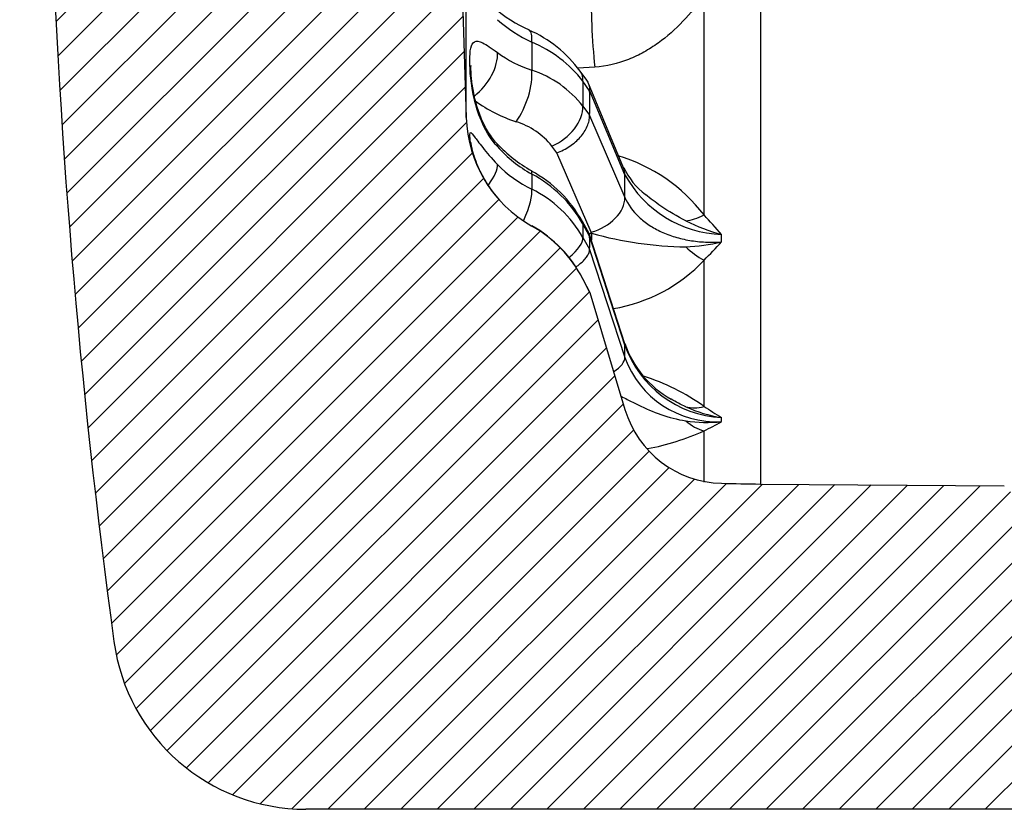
# Model space of a CAD drawing. Header units: millimetres. Extents: x 0 to 1174, y 0 to 830.
# Tile 2 of 15: x 243 to 319, y 428 to 489. Entities that reach past the tile are written whole.
import ezdxf

# ---------------------------------------------------------------- set-up
doc = ezdxf.new("R2010")
doc.units = ezdxf.units.MM
doc.header["$LTSCALE"] = 3.952569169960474
doc.layers.add('CAP180G', color=7, linetype='Continuous')
doc.layers.add('Default', color=7, linetype='Continuous')

# ---------------------------------------------------------------- blocks, each defined once
blk = doc.blocks.new('SE6')
at = {"layer": 'CAP180G', "linetype": 'Continuous'}
h = blk.add_hatch(dxfattribs=at)
h.set_pattern_fill('LINE', scale=0.6299212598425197, angle=45, style=0)
h.set_pattern_definition([(45, (0, 0), (-1.414213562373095, 1.414213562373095), [])])
edge = h.paths.add_edge_path()
edge.add_arc((287.6520347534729, 482.014539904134), 10, 181.7357045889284, 240.5551451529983, ccw=False)
edge.add_line((277.6566229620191, 481.7116486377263), (277.3826126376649, 490.7539893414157))
edge.add_arc((272.3849067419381, 490.6025437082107), 5, 1.735704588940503, 55.21909834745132)
edge.add_line((275.2371058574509, 494.7092407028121), (272.5375747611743, 496.584129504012))
edge.add_arc((275.3897738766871, 500.6908264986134), 5, 177.4565126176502, 235.2190983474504, ccw=False)
edge.add_line((270.394699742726, 500.9127147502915), (271.1607336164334, 518.1574131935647))
edge.add_line((271.1607336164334, 518.1574131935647), (270.3946997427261, 535.4021116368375))
edge.add_arc((275.3897738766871, 535.6239998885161), 5, 124.78090165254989, 182.543487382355, ccw=False)
edge.add_line((272.5375747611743, 539.7306968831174), (275.237105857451, 541.6055856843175))
edge.add_arc((272.3849067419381, 545.7122826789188), 5, 304.78090165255, 358.2642954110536)
edge.add_line((277.3826126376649, 545.5608370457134), (277.6566229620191, 554.6031777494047))
edge.add_arc((287.6520347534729, 554.3002864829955), 10, 119.44485484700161, 178.2642954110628, ccw=False)
edge.add_arc((277.820321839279, 571.7168711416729), 10, 299.4448548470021, 332.6098072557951)
edge.add_line((286.6992632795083, 567.1163930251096), (287.2305399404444, 568.14175913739))
edge.add_line((287.2305399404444, 568.14175913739), (289.9552197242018, 577.2240250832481))
edge.add_arc((297.617830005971, 574.9252419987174), 8, 91.3445889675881, 163.3007557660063, ccw=False)
edge.add_line((297.4301072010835, 582.9230392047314), (300.4365792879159, 582.9845614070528))
edge.add_line((300.4365792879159, 582.9845614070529), (319.3214025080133, 583.1235795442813))
edge.add_line((319.3214025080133, 583.1235795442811), (324.2552361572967, 588.0574131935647))
edge.add_line((324.2552361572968, 588.0574131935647), (370.2552361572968, 588.0574131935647))
edge.add_line((370.2552361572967, 588.0574131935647), (370.2552361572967, 608.1574131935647))
edge.add_line((370.2552361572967, 608.1574131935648), (265.2552361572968, 608.1574131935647))
edge.add_arc((265.2552361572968, 593.1574131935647), 15, 90, 172.2385003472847)
edge.add_arc((815.5182524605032, 518.1574131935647), 570.3506884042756, 172.2385003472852, 178.2919762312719)
edge.add_line((245.4209732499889, 535.1574131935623), (243.4218618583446, 535.2170256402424))
edge.add_arc((815.5182524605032, 518.1574131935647), 572.3506884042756, 178.2919762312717, 178.948216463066)
edge.add_arc((295.2552361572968, 527.7089989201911), 52, 178.9482164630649, 180)
edge.add_line((243.2552361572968, 527.7089989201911), (243.2552361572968, 508.6058274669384))
edge.add_arc((295.2552361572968, 508.6058274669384), 52, 180, 181.0517835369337)
edge.add_arc((815.5182524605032, 518.1574131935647), 572.3506884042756, 181.0517835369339, 181.7080237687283)
edge.add_line((243.4218618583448, 501.0978007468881), (245.4209732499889, 501.1574131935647))
edge.add_arc((815.5182524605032, 518.1574131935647), 570.3506884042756, 181.7080237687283, 187.7614996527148)
edge.add_arc((265.2552361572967, 443.1574131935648), 15, 187.7614996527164, 270)
edge.add_line((265.2552361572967, 428.1574131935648), (370.2552361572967, 428.1574131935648))
edge.add_line((370.2552361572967, 428.1574131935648), (370.2552361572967, 448.2574131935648))
edge.add_line((370.2552361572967, 448.2574131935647), (324.2552361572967, 448.2574131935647))
edge.add_line((324.2552361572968, 448.2574131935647), (319.3214025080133, 453.1912468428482))
edge.add_line((319.3214025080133, 453.1912468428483), (300.4365792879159, 453.3302649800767))
edge.add_line((300.4365792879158, 453.3302649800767), (297.4301072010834, 453.3917871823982))
edge.add_arc((297.617830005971, 461.3895843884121), 8, 196.6992442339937, 268.6554110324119, ccw=False)
edge.add_line((289.9552197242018, 459.0908013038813), (287.2305399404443, 468.1730672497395))
edge.add_line((287.2305399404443, 468.1730672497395), (286.6992632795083, 469.1984333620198))
edge.add_arc((277.820321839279, 464.5979552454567), 10, 27.39019274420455, 60.55514515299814)
at = {"layer": 'CAP180G', "color": 7, "linetype": 'Continuous'}
for p, q in [((300.4365792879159, 582.9845614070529), (300.4365792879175, 453.3302649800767)), ((277.6566229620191, 481.7116486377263), (277.6566229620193, 554.6031777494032)), ((296.0743083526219, 474.1666352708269), (296.0743083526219, 491.1194606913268)), ((277.3826126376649, 490.7539893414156), (277.6566229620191, 481.7116486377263)), ((282.7361782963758, 487.539030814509), (282.7361782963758, 485.3833118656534)), ((287.6123760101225, 485.6115074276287), (286.3119137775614, 485.5201985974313)), ((286.9875567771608, 484.5929035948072), (286.486449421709, 485.3008156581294)), ((287.2178987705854, 483.7842773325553), (286.6992632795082, 484.5161692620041)), ((286.6992632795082, 484.5161692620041), (286.6992632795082, 482.5870826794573)), ((289.8457917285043, 477.8238900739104), (287.1178317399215, 484.3535979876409)), ((289.9511319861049, 477.276983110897), (287.2175901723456, 483.8200518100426)), ((287.2175901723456, 483.8200518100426), (287.2178987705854, 483.7842773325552)), ((286.6992632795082, 482.5870826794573), (287.2178987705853, 481.9016001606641)), ((287.2178987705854, 481.9016001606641), (287.2175901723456, 481.86728042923)), ((287.2175901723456, 481.86728042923), (289.9511319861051, 475.5243094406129)), ((284.6840686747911, 478.9801841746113), (284.2951481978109, 479.4933618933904)), ((287.3372204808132, 472.8237519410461), (284.6840686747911, 478.9801841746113)), ((282.7361782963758, 477.3276108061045), (282.7361782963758, 476.1609441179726)), ((287.1753094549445, 472.7296073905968), (286.6635118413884, 473.6558416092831)), ((287.2178987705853, 472.5262775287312), (286.6992632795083, 473.464780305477)), ((286.6992632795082, 473.464780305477), (286.6992632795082, 472.4207661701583)), ((282.736178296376, 473.3321580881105), (282.736178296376, 473.3062475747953)), ((289.9327274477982, 464.1985816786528), (287.2015599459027, 472.663579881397)), ((287.3709940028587, 472.746889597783), (287.3372204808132, 472.8237519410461)), ((286.6992632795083, 472.4207661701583), (287.2178987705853, 471.5073799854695)), ((289.9511319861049, 464.0738380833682), (287.2175901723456, 472.546195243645)), ((287.2175901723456, 472.5461952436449), (287.2178987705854, 472.5262775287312)), ((287.2178987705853, 471.5073799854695), (287.2175901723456, 471.4893629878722)), ((287.2175901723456, 471.4893629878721), (289.9511319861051, 463.1252979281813)), ((296.0743083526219, 459.342651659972), (296.0743083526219, 470.6701674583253)), ((287.2178987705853, 468.2152044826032), (286.6992632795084, 469.2174395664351)), ((286.6992632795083, 469.2174395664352), (286.6992632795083, 469.1984333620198)), ((286.6992632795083, 469.1984333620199), (287.2305399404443, 468.1730672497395)), ((287.2178987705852, 468.2152044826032), (287.2305399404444, 468.1730672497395)), ((287.2305399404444, 468.1730672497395), (289.9552197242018, 459.0908013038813)), ((296.0743083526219, 453.4726823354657), (296.0743083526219, 457.4503769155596)), ((297.4297579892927, 453.393092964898), (297.4301072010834, 453.3917871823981)), ((300.4365792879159, 453.3302649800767), (319.3214025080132, 453.1912468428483)), ((370.2552361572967, 428.1574131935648), (265.2552361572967, 428.1574131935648))]:
    blk.add_line(p, q, dxfattribs=at)
for centre, radius, start, end in [((815.5182524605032, 518.1574131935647), 570.3506884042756, 181.7080237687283, 187.7614996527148), ((286.9705558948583, 498.5237816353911), 10.96829844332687, 229.188923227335, 246.0963491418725), ((287.4466317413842, 497.6137961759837), 11.12156772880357, 228.5305632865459, 244.9415747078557), ((278.6616214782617, 479.6190660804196), 9.658774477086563, 35.9954297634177, 66.53310678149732), ((279.0786344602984, 478.6345461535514), 9.626394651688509, 37.66106254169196, 67.66944538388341), ((285.5364060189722, 494.1682569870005), 9.220441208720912, 233.7302108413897, 252.3201623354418), ((280.0652397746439, 477.3912536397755), 8.426559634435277, 38.0683781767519, 71.52041941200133), ((285.3650838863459, 492.8702470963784), 12.11310471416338, 234.645750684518, 251.4972534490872), ((287.6520347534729, 482.014539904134), 10, 181.7357045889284, 240.5551451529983), ((279.8287120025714, 475.9182392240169), 5.721062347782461, 38.67524330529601, 72.79462684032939), ((287.6950608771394, 486.6576624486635), 10.33797586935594, 222.2710327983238, 241.3033183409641), ((287.8811757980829, 486.4725147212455), 10.4928674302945, 221.9856895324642, 240.6375393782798), ((285.6499051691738, 466.1500858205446), 13.1504086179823, 37.56091771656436, 73.28096268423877), ((286.8081964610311, 484.60409443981), 9.373799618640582, 224.144581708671, 244.2526101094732), ((278.011372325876, 468.8905273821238), 9.865706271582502, 28.85183133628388, 61.54191278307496), ((278.0485778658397, 468.553964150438), 9.947385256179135, 29.58268605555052, 61.8852174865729), ((294.8498280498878, 480.1419448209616), 5.499249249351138, 204.8237204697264, 233.0591582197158), ((297.7556778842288, 481.5380296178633), 8.891988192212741, 208.633208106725, 267.8994553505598), ((196.0049682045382, 476.4006462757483), 93.9502509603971, 359.4655561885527, 0.5344438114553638), ((278.5808075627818, 467.7881943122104), 9.347194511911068, 29.71004447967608, 63.60493244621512), ((216.0682822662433, 401.2045186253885), 108.2794286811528, 41.2879528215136, 42.3634942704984), ((301.3972294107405, 487.1549941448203), 15.03586352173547, 243.393015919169, 254.7003466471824), ((277.7937627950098, 464.6059990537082), 10.0286251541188, 27.37599548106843, 60.47318677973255), ((277.820321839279, 464.5979552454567), 10.00000000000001, 27.39019274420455, 60.55514515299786), ((294.9738667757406, 499.6920336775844), 27.99722243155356, 254.2429955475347, 269.3641030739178), ((177.0976284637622, 472.362123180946), 120.3324787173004, 359.8619684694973, 0.1380315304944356), ((294.1314350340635, 485.9865596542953), 14.29991280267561, 272.1309098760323, 283.3355409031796), ((269.9116162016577, 497.3192818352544), 37.34517047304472, 314.4722931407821, 317.4645716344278), ((287.0958427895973, 479.0327389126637), 12.26969621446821, 279.1912151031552, 317.0340944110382), ((297.3234513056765, 466.7054525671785), 7.786238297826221, 198.715134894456, 240.8826858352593), ((297.8621482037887, 466.854045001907), 8.385328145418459, 199.3632532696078, 267.0442270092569), ((262.449636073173, 463.5995680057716), 27.5055850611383, 359.0120180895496, 0.9879819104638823), ((297.0307461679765, 465.6829691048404), 7.527457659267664, 199.8634031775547, 273.0385309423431), ((286.0277172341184, 445.1074584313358), 17.42339574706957, 54.78719062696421, 72.11249798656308), ((297.617830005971, 461.3895843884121), 8.000000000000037, 196.6992442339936, 268.6554110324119), ((299.2240423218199, 469.4256820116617), 11.0918981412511, 245.7202838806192, 260.6906240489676), ((373.5972554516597, 579.6371917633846), 143.1103899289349, 237.2005363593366, 237.8438176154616), ((296.2609581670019, 468.3702062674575), 10.27083230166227, 261.0502646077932, 276.5342984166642), ((285.9304874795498, 478.3024454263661), 23.18848557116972, 295.9413430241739, 299.729400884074), ((262.1868468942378, 458.3229832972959), 35.24326030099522, 359.7449409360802, 0.2550590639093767), ((288.18594905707, 474.902612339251), 19.15219918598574, 280.5505977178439, 294.3228290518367), ((309.1627825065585, 953.2541125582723), 499.9999999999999, 268.6554110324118, 268.9999999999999), ((265.2552361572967, 443.1574131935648), 15, 187.7614996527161, 270)]:
    blk.add_arc(centre, radius, start, end, dxfattribs=at)
for centre, major_axis, ratio, start_param, end_param in [((287.717083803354, 487.628841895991), (0.2603427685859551, -3.991518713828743), 0.06813641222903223, 3.544209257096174, 5.237790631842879), ((281.2614213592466, 485.7555733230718), (-1.250403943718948, -2.726992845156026), 0.2985633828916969, 2.411750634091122, 3.135281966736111), ((277.8106025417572, 485.2911114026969), (-1.829515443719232, -2.37757717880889), 0.569851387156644, 1.147075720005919, 2.573520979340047), ((281.2614213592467, 483.4742882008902), (-0.9762544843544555, -2.836710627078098), 0.3977909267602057, 0.8880751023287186, 2.436692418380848), ((284.0355808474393, 483.5678296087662), (-2.449128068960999, -1.732562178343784), 0.6061198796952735, 2.70789340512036, 3.142437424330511), ((277.7338380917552, 505.1970841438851), (7.660285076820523, -28.84248634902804), 0.1946137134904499, 0.5807728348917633, 0.6839777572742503), ((284.0355808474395, 481.5843624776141), (-2.390967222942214, -1.811981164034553), 0.6493236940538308, 1.211061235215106, 2.712926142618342), ((277.8106025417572, 477.6756948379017), (-2.22243321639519, -2.015140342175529), 0.2449142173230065, 2.853708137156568, 3.142756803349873), ((277.8106025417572, 476.2345580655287), (-2.168230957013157, -2.073348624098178), 0.334698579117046, 2.020307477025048, 2.901202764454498), ((281.2614213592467, 474.9493592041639), (-1.456468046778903, -2.622727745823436), 0.1236086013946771, 2.769905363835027, 3.139020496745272), ((287.0776531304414, 476.6674261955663), (-2.768138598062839, -1.156463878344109), 0.6666946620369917, 2.865486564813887, 3.141592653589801), ((281.2614213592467, 473.7147365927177), (-1.327470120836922, -2.690320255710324), 0.2532556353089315, 1.710014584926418, 2.820062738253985), ((287.0776531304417, 474.9147525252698), (-2.755050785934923, -1.187305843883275), 0.6877264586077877, 1.373118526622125, 2.857921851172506), ((296.1790161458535, 476.8840380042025), (-2.869547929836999, -2.786699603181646), 0.5388732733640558, 0.601593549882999, 1.056335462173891), ((284.0355808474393, 472.2049043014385), (-2.626207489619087, -1.450184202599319), 0.3114963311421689, 2.942622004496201, 3.142142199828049), ((614.459035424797, 535.5169445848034), (-795.3701539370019, -48.49665843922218), 0.05894771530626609, 1.143076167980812, 1.143390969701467), ((287.717083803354, 469.958888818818), (0.1361936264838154, -3.997680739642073), 0.08779916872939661, 3.937632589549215, 4.113596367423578), ((284.0355808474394, 471.1314596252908), (-2.608385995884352, -1.481999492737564), 0.3679448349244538, 1.999522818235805, 2.964136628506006), ((277.7338380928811, 501.2239272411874), (9.07525031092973, -30.85785648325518), 0.0906644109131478, 0.2474323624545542, 0.3506372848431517), ((296.1790161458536, 473.6035543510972), (2.705378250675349, -2.946341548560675), 0.6043173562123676, 4.807389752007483, 5.262131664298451), ((287.0776531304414, 463.2774135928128), (-2.855074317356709, -0.9211680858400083), 0.3527640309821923, 3.023802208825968, 3.141592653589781), ((287.0776531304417, 462.3288734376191), (-2.851572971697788, -0.9319504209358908), 0.3802433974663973, 2.215981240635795, 3.022416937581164), ((296.1790161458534, 462.9757629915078), (-2.057882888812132, -3.430031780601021), 0.7291162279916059, 0.2014476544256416, 0.6561895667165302), ((296.1790161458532, 461.2003780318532), (1.654351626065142, -3.641856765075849), 0.7645343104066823, 5.259988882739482, 5.714730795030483)]:
    blk.add_ellipse(centre, major_axis=major_axis, ratio=ratio, start_param=start_param, end_param=end_param, dxfattribs=at)
for points, knots in [([(296.0743083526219, 491.1194606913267), (295.5606911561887, 490.4389697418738), (295.0248452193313, 489.7810914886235), (293.8543152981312, 488.5477458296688), (293.214288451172, 487.9683960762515), (292.1692131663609, 487.2156404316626), (291.8062247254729, 486.98327624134), (291.2355924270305, 486.6669708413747), (291.0410135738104, 486.5669204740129), (290.6422297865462, 486.3785450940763), (290.437079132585, 486.289873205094), (289.3990201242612, 485.8842229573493), (288.5300295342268, 485.6761166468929), (287.6123760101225, 485.6115074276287)], [0, 0, 0, 0, 0.2500000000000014, 0.2500000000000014, 0.5000000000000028, 0.5000000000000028, 0.6250000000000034, 0.6250000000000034, 0.6875000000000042, 0.6875000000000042, 0.7500000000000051, 0.7500000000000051, 1, 1, 1, 1]), ([(280.0817022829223, 479.4533637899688), (279.6194808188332, 479.9689796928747), (279.2389740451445, 480.5727611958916), (278.6519835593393, 481.8300979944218), (278.4472411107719, 482.4738406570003), (278.0157782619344, 484.2807258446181), (277.9427323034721, 485.3322901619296), (277.9421552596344, 486.8935591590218), (278.0140022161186, 487.4263750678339), (278.4441250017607, 487.64892972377), (278.6473234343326, 487.6234646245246), (279.2329352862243, 487.3410458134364), (279.6194379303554, 487.0806809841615), (280.0817022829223, 486.7343654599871)], [0, 0, 0, 0, 0.125, 0.125, 0.2499999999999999, 0.2499999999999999, 0.5000000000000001, 0.5000000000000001, 0.7500000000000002, 0.7500000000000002, 0.8750000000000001, 0.8750000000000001, 1, 1, 1, 1]), ([(280.0331140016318, 479.6937278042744), (280.02245601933, 479.7043982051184), (279.9090453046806, 479.8180612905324), (279.6783294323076, 480.116229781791), (279.3725033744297, 480.5560525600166), (279.0866315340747, 481.0595387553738), (278.8361415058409, 481.5951465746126), (278.6192616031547, 482.1559818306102), (278.4397100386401, 482.7309851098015), (278.2938832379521, 483.3150296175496), (278.1821156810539, 483.8884275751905), (278.1029475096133, 484.4309241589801), (278.0558709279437, 484.8933818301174), (278.0338344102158, 485.2556297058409), (278.0279494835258, 485.5116923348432), (278.0313892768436, 485.6705483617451), (278.0360850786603, 485.7297171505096), (278.036956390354, 485.7366242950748), (278.0369635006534, 485.7366296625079)], [0, 0, 0, 0, 0.003649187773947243, 0.04511374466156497, 0.08998048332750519, 0.1359312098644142, 0.1835490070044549, 0.2330898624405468, 0.2846492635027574, 0.3391387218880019, 0.3970296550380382, 0.4558539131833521, 0.5155348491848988, 0.5666324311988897, 0.6108093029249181, 0.6510697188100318, 0.6866779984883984, 0.6984493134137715, 0.6984493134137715, 0.6984493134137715, 0.6984493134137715]), ([(286.9881302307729, 484.5888069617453), (287.0041306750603, 484.5660782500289), (287.0193617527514, 484.5428123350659), (287.0957787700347, 484.4169803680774), (287.1425523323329, 484.3059902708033), (287.2037890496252, 484.0728486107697), (287.2188257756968, 483.9498214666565), (287.2175901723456, 483.8200518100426)], [0.7208331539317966, 0.7208331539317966, 0.7208331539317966, 0.7208331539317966, 0.75, 0.75, 0.875, 0.875, 1, 1, 1, 1]), ([(284.6840686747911, 478.9801841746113), (284.8548414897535, 479.0403184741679), (285.0288233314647, 479.114360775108), (285.3610154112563, 479.2813735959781), (285.5209054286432, 479.3746275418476), (285.8284533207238, 479.5803479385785), (285.9773585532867, 479.6940725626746), (286.2518622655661, 479.9331044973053), (286.3784873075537, 480.0588292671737), (286.6103759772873, 480.3227593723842), (286.7156115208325, 480.4614787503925), (286.8956885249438, 480.7402800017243), (286.9718594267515, 480.8817168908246), (287.0957787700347, 481.1687640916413), (287.1425523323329, 481.3127955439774), (287.2037890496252, 481.5936284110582), (287.2188257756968, 481.7316860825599), (287.2175901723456, 481.86728042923)], [0, 0, 0, 0, 0.125, 0.125, 0.25, 0.25, 0.375, 0.375, 0.5, 0.5, 0.625, 0.625, 0.75, 0.75, 0.875, 0.875, 1, 1, 1, 1]), ([(280.0817022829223, 475.5187637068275), (279.6194808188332, 476.05683431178), (279.2389740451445, 476.6252412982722), (278.6519835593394, 477.7055378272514), (278.4472411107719, 478.2093632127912), (278.0157782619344, 479.5018010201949), (277.9427323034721, 480.086520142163), (277.9421552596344, 480.6360588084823), (278.0140022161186, 480.6099831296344), (278.4441250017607, 480.0309363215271), (278.6473234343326, 479.7456473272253), (279.2329352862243, 479.0078521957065), (279.6194379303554, 478.5541648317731), (280.0817022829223, 478.0755114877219)], [0, 0, 0, 0, 0.1250000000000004, 0.1250000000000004, 0.2500000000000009, 0.2500000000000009, 0.5000000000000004, 0.5000000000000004, 0.75, 0.75, 0.875, 0.875, 1, 1, 1, 1]), ([(280.0860407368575, 475.5169809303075), (279.9496378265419, 475.6804243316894), (279.7124910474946, 475.9667690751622), (279.3653557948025, 476.4590575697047), (279.0641629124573, 476.9448635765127), (278.8024284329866, 477.4328731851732), (278.5801655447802, 477.9100391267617), (278.4004585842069, 478.361565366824), (278.2567061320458, 478.7865581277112), (278.1493126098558, 479.1648196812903), (278.0793297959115, 479.464887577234), (278.0414822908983, 479.6644987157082), (278.0269397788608, 479.7640118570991), (278.0248311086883, 479.7856625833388), (278.0249363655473, 479.7845204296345)], [0, 0, 0, 0, 0.04890124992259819, 0.1010644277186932, 0.1530720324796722, 0.2055157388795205, 0.2622609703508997, 0.3195649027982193, 0.3790212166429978, 0.4432458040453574, 0.5071877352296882, 0.5610029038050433, 0.6080511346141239, 0.6401969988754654, 0.6401969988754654, 0.6401969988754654, 0.6401969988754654]), ([(294.6631461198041, 473.7114338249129), (293.9869153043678, 474.0496560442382), (293.3470582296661, 474.432677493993), (292.3254021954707, 475.1334218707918), (291.9282467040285, 475.4318335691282), (291.5393601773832, 475.7406496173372)], [0, 0, 0, 0, 0.2500000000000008, 0.2500000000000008, 0.4179101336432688, 0.4179101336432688, 0.4179101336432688, 0.4179101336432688]), ([(289.951131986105, 475.5243094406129), (290.1948623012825, 474.9672513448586), (290.5577769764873, 474.4624215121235), (291.2779962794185, 473.7817234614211), (291.545144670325, 473.5709966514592), (292.1215595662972, 473.1889482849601), (292.4322749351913, 473.0162298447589), (292.9327387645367, 472.7851321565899), (293.1060762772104, 472.7125304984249), (293.4591335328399, 472.5790318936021), (293.6391590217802, 472.5179283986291), (294.1894820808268, 472.351172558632), (294.5699651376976, 472.2619751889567), (295.3583546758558, 472.1279658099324), (295.7681538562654, 472.083385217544), (296.5918555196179, 472.0424061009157), (297.0084103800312, 472.0453412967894), (297.4297579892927, 472.0722299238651)], [0, 0, 0, 0, 0.2500000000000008, 0.2500000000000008, 0.3750000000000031, 0.3750000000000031, 0.5000000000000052, 0.5000000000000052, 0.5625000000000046, 0.5625000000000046, 0.6250000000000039, 0.6250000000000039, 0.7500000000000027, 0.7500000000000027, 0.8750000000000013, 0.8750000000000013, 1, 1, 1, 1]), ([(286.1455144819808, 470.1262425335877), (286.2709206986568, 470.2153585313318), (286.3872406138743, 470.3055033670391), (286.6103759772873, 470.4953060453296), (286.7156115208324, 470.5954212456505), (286.8956885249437, 470.7899184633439), (286.9718594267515, 470.8853428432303), (287.0957787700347, 471.0724527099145), (287.1425523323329, 471.1630463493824), (287.2037890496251, 471.3332826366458), (287.2188257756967, 471.4137508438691), (287.2175901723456, 471.4893629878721)], [0.3844369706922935, 0.3844369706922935, 0.3844369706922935, 0.3844369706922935, 0.5, 0.5, 0.625, 0.625, 0.75, 0.75, 0.875, 0.875, 1, 1, 1, 1]), ([(289.6523421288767, 460.1242404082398), (289.8114837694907, 460.0439373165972), (289.9690658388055, 459.9632987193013), (290.4091254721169, 459.7383919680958), (290.6907437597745, 459.5948315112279), (291.5460070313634, 459.1783383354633), (292.1291820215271, 458.9213113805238), (293.3516147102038, 458.497562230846), (293.9902868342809, 458.3300835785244), (294.6631461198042, 458.2244193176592)], [0.305519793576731, 0.305519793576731, 0.305519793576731, 0.305519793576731, 0.3750000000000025, 0.3750000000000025, 0.5000000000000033, 0.5000000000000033, 0.7500000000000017, 0.7500000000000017, 1, 1, 1, 1])]:
    blk.add_open_spline(points, degree=3, knots=knots, dxfattribs=at)
for points in [[(287.2007746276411, 472.6660935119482), (287.2127049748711, 472.6289152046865), (287.2183674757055, 472.5889743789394), (287.2175901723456, 472.5461952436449)], [(293.5302216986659, 459.8947159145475), (293.4998487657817, 459.9122283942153), (293.4695484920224, 459.9298588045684), (293.4393200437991, 459.9476056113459)], [(294.6631461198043, 459.3148744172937), (294.2739442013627, 459.4891790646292), (293.8967911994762, 459.6833586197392), (293.5302216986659, 459.8947159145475)]]:
    blk.add_open_spline(points, degree=3, dxfattribs=at)

msp = doc.modelspace()

# ---------------------------------------------------------------- block references
at = {"layer": 'Default'}
msp.add_blockref('SE6', (0, 0), dxfattribs=at)

doc.saveas('drawing.dxf')
